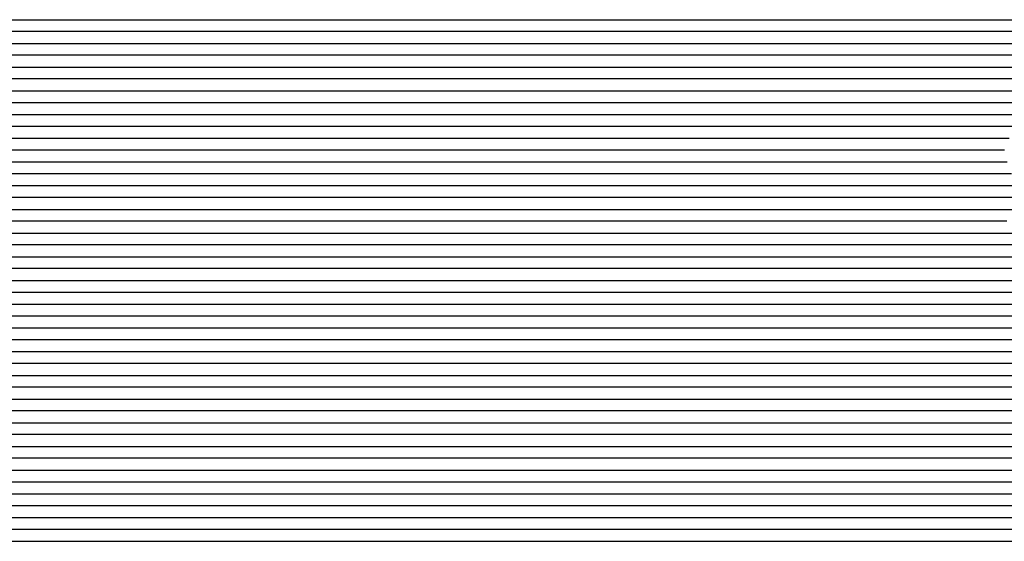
# Model space of a CAD drawing. Extents: x -4 to 4.3, y -2 to 2.5.
# Tile 9 of 108: x -1.93 to -0.89, y -2 to -1.45. Entities that reach past the tile are written whole.
import ezdxf

# ---------------------------------------------------------------- set-up
doc = ezdxf.new("R2010")
doc.units = 0

msp = doc.modelspace()

# ---------------------------------------------------------------- linework, layer by layer
at = {"layer": 'Default', "color": 72, "linetype": 'CONTINUOUS'}
for p, q in [((-2.21268, -1.44996, -0.103048), (-1.025193, -1.44996, -0.103)), ((-1.025193, -1.44996, -0.103), (-1.009568, -1.44996, -0.103251)), ((-1.009568, -1.44996, -0.103251), (-0.993945, -1.44996, -0.105113)), ((-0.993945, -1.44996, -0.105113), (-0.978429, -1.44996, -0.10482)), ((-0.978429, -1.44996, -0.10482), (-0.970618, -1.44996, -0.100273)), ((-0.970618, -1.44996, -0.100273), (-0.94896, -1.44996, -0.089311)), ((-0.94896, -1.44996, -0.089311), (-0.892168, -1.44996, -0.064261)), ((-0.892168, -1.44996, -0.064261), (-0.877788, -1.44996, -0.058791)), ((-1.0059, -1.46246, -0.103131), (-2.224564, -1.46246, -0.103)), ((-0.990618, -1.46246, -0.104736), (-1.0059, -1.46246, -0.103131)), ((-0.983815, -1.46246, -0.106185), (-0.990618, -1.46246, -0.104736)), ((-0.980414, -1.46246, -0.107219), (-0.983815, -1.46246, -0.106185)), ((-0.977013, -1.46246, -0.10811), (-0.980414, -1.46246, -0.107219)), ((-0.963119, -1.46246, -0.100262), (-0.977013, -1.46246, -0.10811)), ((-0.94901, -1.46246, -0.093001), (-0.963119, -1.46246, -0.100262)), ((-0.92047, -1.46246, -0.079739), (-0.94901, -1.46246, -0.093001)), ((-0.876919, -1.46246, -0.061137), (-0.92047, -1.46246, -0.079739)), ((-2.261076, -1.47496, -0.103347), (-1.011143, -1.47496, -0.103)), ((-1.011143, -1.47496, -0.103), (-0.995518, -1.47496, -0.103174)), ((-0.995518, -1.47496, -0.103174), (-0.979894, -1.47496, -0.105847)), ((-0.979894, -1.47496, -0.105847), (-0.964493, -1.47496, -0.10518)), ((-0.964493, -1.47496, -0.10518), (-0.948883, -1.47496, -0.09675)), ((-0.948883, -1.47496, -0.09675), (-0.935049, -1.47496, -0.089732)), ((-0.935049, -1.47496, -0.089732), (-0.8783, -1.47496, -0.064583)), ((-0.998646, -1.48746, -0.103027), (-2.248632, -1.48746, -0.103)), ((-0.983359, -1.48746, -0.103682), (-0.998646, -1.48746, -0.103027)), ((-0.975813, -1.48746, -0.105277), (-0.983359, -1.48746, -0.103682)), ((-0.968268, -1.48746, -0.107518), (-0.975813, -1.48746, -0.105277)), ((-0.954506, -1.48746, -0.103823), (-0.968268, -1.48746, -0.107518)), ((-0.940531, -1.48746, -0.096308), (-0.954506, -1.48746, -0.103823)), ((-0.912111, -1.48746, -0.082546), (-0.940531, -1.48746, -0.096308)), ((-0.868761, -1.48746, -0.063742), (-0.912111, -1.48746, -0.082546)), ((-2.290309, -1.49996, -0.103184), (-0.993471, -1.49996, -0.103)), ((-0.993471, -1.49996, -0.103), (-0.977846, -1.49996, -0.103523)), ((-0.977846, -1.49996, -0.103523), (-0.96223, -1.49996, -0.105946)), ((-0.96223, -1.49996, -0.105946), (-0.946789, -1.49996, -0.103565)), ((-0.946789, -1.49996, -0.103565), (-0.931347, -1.49996, -0.095387)), ((-0.931347, -1.49996, -0.095387), (-0.889219, -1.49996, -0.075727)), ((-0.889219, -1.49996, -0.075727), (-0.860673, -1.49996, -0.063468)), ((-0.983597, -1.51246, -0.103), (-2.296081, -1.51246, -0.103)), ((-0.968296, -1.51246, -0.103684), (-0.983597, -1.51246, -0.103)), ((-0.953105, -1.51246, -0.106922), (-0.968296, -1.51246, -0.103684)), ((-0.939321, -1.51246, -0.103607), (-0.953105, -1.51246, -0.106922)), ((-0.911191, -1.51246, -0.08907), (-0.939321, -1.51246, -0.103607)), ((-0.868193, -1.51246, -0.069659), (-0.911191, -1.51246, -0.08907)), ((-2.322987, -1.52496, -0.103016), (-0.97925, -1.52496, -0.103)), ((-0.97925, -1.52496, -0.103), (-0.963625, -1.52496, -0.103333)), ((-0.963625, -1.52496, -0.103333), (-0.94039, -1.52496, -0.108723)), ((-0.94039, -1.52496, -0.108723), (-0.936584, -1.52496, -0.106591)), ((-0.936584, -1.52496, -0.106591), (-0.932777, -1.52496, -0.104281)), ((-0.932777, -1.52496, -0.104281), (-0.905654, -1.52496, -0.089986)), ((-0.905654, -1.52496, -0.089986), (-0.849078, -1.52496, -0.064542)), ((-0.968316, -1.53746, -0.103126), (-2.327674, -1.53746, -0.103)), ((-0.95304, -1.53746, -0.103829), (-0.968316, -1.53746, -0.103126)), ((-0.9456, -1.53746, -0.105428), (-0.95304, -1.53746, -0.103829)), ((-0.93816, -1.53746, -0.108026), (-0.9456, -1.53746, -0.105428)), ((-0.924339, -1.53746, -0.103596), (-0.93816, -1.53746, -0.108026)), ((-0.89622, -1.53746, -0.089115), (-0.924339, -1.53746, -0.103596)), ((-0.853285, -1.53746, -0.069621), (-0.89622, -1.53746, -0.089115)), ((-2.381549, -1.54996, -0.103361), (-0.975352, -1.54996, -0.103)), ((-0.975352, -1.54996, -0.103), (-0.959727, -1.54996, -0.103067)), ((-0.959727, -1.54996, -0.103067), (-0.944102, -1.54996, -0.104274)), ((-0.944102, -1.54996, -0.104274), (-0.928523, -1.54996, -0.107564)), ((-0.928523, -1.54996, -0.107564), (-0.92088, -1.54996, -0.106114)), ((-0.92088, -1.54996, -0.106114), (-0.899664, -1.54996, -0.094364)), ((-0.899664, -1.54996, -0.094364), (-0.843467, -1.54996, -0.068423)), ((-0.949182, -1.56246, -0.103043), (-2.37099, -1.56246, -0.103)), ((-0.934132, -1.56246, -0.104435), (-0.949182, -1.56246, -0.103043)), ((-0.920016, -1.56246, -0.10857), (-0.934132, -1.56246, -0.104435)), ((-0.906267, -1.56246, -0.102042), (-0.920016, -1.56246, -0.10857)), ((-0.892235, -1.56246, -0.094466), (-0.906267, -1.56246, -0.102042)), ((-0.878038, -1.56246, -0.087512), (-0.892235, -1.56246, -0.094466)), ((-2.426358, -1.57496, -0.103167), (-0.957637, -1.57496, -0.103)), ((-0.957637, -1.57496, -0.103), (-0.942012, -1.57496, -0.103165)), ((-0.942012, -1.57496, -0.103165), (-0.926387, -1.57496, -0.104597)), ((-0.926387, -1.57496, -0.104597), (-0.910828, -1.57496, -0.10895)), ((-0.910828, -1.57496, -0.10895), (-0.907066, -1.57496, -0.106833)), ((-0.907066, -1.57496, -0.106833), (-0.903304, -1.57496, -0.104459)), ((-0.903304, -1.57496, -0.104459), (-0.882095, -1.57496, -0.093134)), ((-0.929199, -1.58746, -0.10342), (-2.444591, -1.58746, -0.103)), ((-0.914513, -1.58746, -0.10595), (-0.929199, -1.58746, -0.10342)), ((-0.907774, -1.58746, -0.108398), (-0.914513, -1.58746, -0.10595)), ((-0.901035, -1.58746, -0.107748), (-0.907774, -1.58746, -0.108398)), ((-0.887109, -1.58746, -0.099581), (-0.901035, -1.58746, -0.107748)), ((-2.516994, -1.59996, -0.103925), (-0.93894, -1.59996, -0.103)), ((-0.93894, -1.59996, -0.103), (-0.923315, -1.59996, -0.103673)), ((-0.923315, -1.59996, -0.103673), (-0.907704, -1.59996, -0.106008)), ((-0.907704, -1.59996, -0.106008), (-0.892251, -1.59996, -0.106942)), ((-0.892251, -1.59996, -0.106942), (-0.884453, -1.59996, -0.102577)), ((-0.940061, -1.61246, -0.103), (-2.50256, -1.61246, -0.103)), ((-0.909117, -1.61246, -0.103672), (-0.940061, -1.61246, -0.103)), ((-0.901388, -1.61246, -0.105196), (-0.909117, -1.61246, -0.103672)), ((-0.89366, -1.61246, -0.107785), (-0.901388, -1.61246, -0.105196)), ((-0.879747, -1.61246, -0.105729), (-0.89366, -1.61246, -0.107785)), ((-2.624048, -1.62496, -0.103351), (-0.920936, -1.62496, -0.103)), ((-0.920936, -1.62496, -0.103), (-0.905311, -1.62496, -0.103512)), ((-0.905311, -1.62496, -0.103512), (-0.874253, -1.62496, -0.108293)), ((-0.906929, -1.63746, -0.103086), (-2.625664, -1.63746, -0.103)), ((-0.891536, -1.63746, -0.103757), (-0.906929, -1.63746, -0.103086)), ((-0.876873, -1.63746, -0.106311), (-0.891536, -1.63746, -0.103757)), ((-4, -1.64996, -0.103), (-0.90525, -1.64996, -0.103)), ((-0.90525, -1.64996, -0.103), (-0.889625, -1.64996, -0.103299)), ((-0.889625, -1.64996, -0.103299), (-0.874003, -1.64996, -0.105543)), ((-0.884788, -1.66246, -0.103052), (-4, -1.66246, -0.103)), ((-4, -1.67496, -0.103), (-0.889625, -1.67496, -0.103)), ((-0.889625, -1.67496, -0.103), (-0.874, -1.67496, -0.10305)), ((-0.857013, -1.68746, -0.103146), (-4, -1.68746, -0.103)), ((-4, -1.69996, -0.103), (-0.858375, -1.69996, -0.103)), ((-0.836946, -1.71246, -0.103071), (-4, -1.71246, -0.103)), ((-4, -1.72496, -0.103), (-0.827125, -1.72496, -0.103)), ((-0.731154, -1.73746, -0.103409), (-4, -1.73746, -0.103)), ((-4, -1.74996, -0.103), (-0.733375, -1.74996, -0.103)), ((4.300752, -1.76246, -0.103), (-4, -1.76246, -0.103)), ((-4, -1.77496, -0.103), (4.300752, -1.77496, -0.103)), ((4.300752, -1.78746, -0.103), (-4, -1.78746, -0.103)), ((-4, -1.79996, -0.103), (4.300752, -1.79996, -0.103)), ((4.300752, -1.81246, -0.103), (-4, -1.81246, -0.103)), ((-4, -1.82496, -0.103), (4.300752, -1.82496, -0.103)), ((4.300752, -1.83746, -0.103), (-4, -1.83746, -0.103)), ((-4, -1.84996, -0.103), (4.300752, -1.84996, -0.103)), ((4.300752, -1.86246, -0.103), (-4, -1.86246, -0.103)), ((-4, -1.87496, -0.103), (4.300752, -1.87496, -0.103)), ((4.300752, -1.88746, -0.103), (-4, -1.88746, -0.103)), ((-4, -1.89996, -0.103), (4.300752, -1.89996, -0.103)), ((4.300752, -1.91246, -0.103), (-4, -1.91246, -0.103)), ((-4, -1.92496, -0.103), (4.300752, -1.92496, -0.103)), ((4.300752, -1.93746, -0.103), (-4, -1.93746, -0.103)), ((-4, -1.94996, -0.103), (4.300752, -1.94996, -0.103)), ((4.300752, -1.96246, -0.103), (-4, -1.96246, -0.103)), ((-4, -1.97496, -0.103), (4.300752, -1.97496, -0.103)), ((4.300752, -1.98746, -0.103), (-4, -1.98746, -0.103)), ((-4, -1.99996, -0.103), (4.300752, -1.99996, -0.103))]:
    msp.add_line(p, q, dxfattribs=at)

doc.saveas('drawing.dxf')
